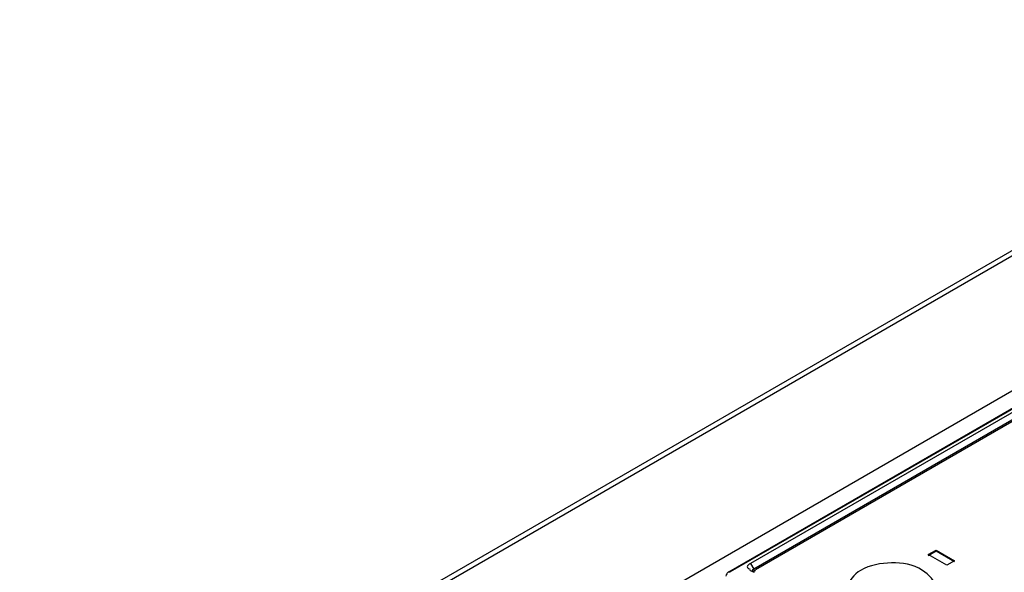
# Model space of a CAD drawing. Header units: millimetres. Extents: x 0 to 594, y 0 to 420.
# Tile 35 of 41: x 517 to 526, y 153 to 158. Entities that reach past the tile are written whole.
import ezdxf

# ---------------------------------------------------------------- set-up
doc = ezdxf.new("R2010")
doc.units = ezdxf.units.MM
doc.header["$LTSCALE"] = 32.67
doc.layers.get('0').update_dxf_attribs({"linetype": 'CONTINUOUS'})

msp = doc.modelspace()

# ---------------------------------------------------------------- linework, layer by layer
at = {"color": 7, "linetype": 'CONTINUOUS'}
for p, q in [((529.4521, 158.2383), (496.0829, 138.9727)), ((523.2099, 153.1905), (529.4324, 156.783)), ((529.3189, 156.6799), (523.4075, 153.267)), ((529.3502, 156.6298), (523.4388, 153.2169)), ((523.4528, 153.2135), (529.3429, 156.6141)), ((525.0331, 153.3502), (525.1039, 153.3911)), ((525.0331, 153.3421), (525.1039, 153.3829)), ((525.1039, 153.3829), (525.1039, 153.3911)), ((525.1039, 153.3911), (525.2736, 153.2931)), ((525.1039, 153.3829), (525.2736, 153.2849)), ((525.2028, 153.2523), (525.0331, 153.3502)), ((525.2736, 153.2931), (525.2028, 153.2523)), ((523.4009, 153.2055), (523.4076, 153.202)), ((523.4223, 153.1954), (523.4076, 153.202)), ((523.4359, 153.1893), (523.4223, 153.1954)), ((523.4448, 153.1854), (523.4359, 153.1893))]:
    msp.add_line(p, q, dxfattribs=at)
at = {"color": 9, "linetype": 'CONTINUOUS'}
for p, q in [((529.5271, 158.2309), (496.1579, 138.9653)), ((497.2245, 138.3495), (529.9075, 157.2189)), ((529.4449, 156.7828), (523.2224, 153.1903)), ((523.4075, 153.267), (523.4388, 153.2169)), ((523.4388, 153.2169), (523.4389, 153.2061))]:
    msp.add_line(p, q, dxfattribs=at)
msp.add_lwpolyline([(523.2099, 153.1905), (523.2126, 153.1916), (523.2224, 153.1903)], dxfattribs=at)
at = {"color": 7, "linetype": 'CONTINUOUS'}
for points, knots in [([(523.2092, 153.1915), (523.2023, 153.1873), (523.19, 153.1758), (523.1841, 153.16), (523.1827, 153.1521)], [0, 0, 0, 0, 0.500155, 1, 1, 1, 1]), ([(523.4075, 153.267), (523.3952, 153.2599), (523.3593, 153.24), (523.3939, 153.2177), (523.4055, 153.2172)], [0, 0, 0, 0, 0.551183, 1, 1, 1, 1]), ([(523.4243, 153.2052), (523.4233, 153.204), (523.4218, 153.2019), (523.421, 153.1993), (523.421, 153.1982)], [0, 0, 0, 0, 0.55786, 1, 1, 1, 1]), ([(523.4388, 153.2169), (523.436, 153.2153), (523.4308, 153.2117), (523.4262, 153.2075), (523.4243, 153.2052)], [0, 0, 0, 0, 0.517599, 1, 1, 1, 1]), ([(523.4351, 153.1931), (523.4351, 153.1943), (523.4359, 153.1971), (523.4381, 153.1989), (523.4394, 153.1997)], [0, 0, 0, 0, 0.453248, 1, 1, 1, 1]), ([(523.4394, 153.1997), (523.4413, 153.2007), (523.4464, 153.2024), (523.4516, 153.203), (523.4547, 153.2032)], [0, 0, 0, 0, 0.411261, 1, 1, 1, 1]), ([(524.4144, 153.2053), (524.3564, 153.1718), (524.2396, 153.0391), (524.436, 152.8306), (524.6952, 152.7962), (524.8962, 152.8302), (524.9801, 152.8787)], [0, 0, 0, 0, 0.204328, 0.408644, 0.704296, 1, 1, 1, 1]), ([(524.9801, 152.8787), (525.0381, 152.9122), (525.155, 153.045), (524.9586, 153.2534), (524.6994, 153.2879), (524.4984, 153.2538), (524.4144, 153.2053)], [0, 0, 0, 0, 0.204328, 0.408644, 0.704296, 1, 1, 1, 1])]:
    msp.add_open_spline(points, degree=3, knots=knots, dxfattribs=at)

doc.saveas('drawing.dxf')
